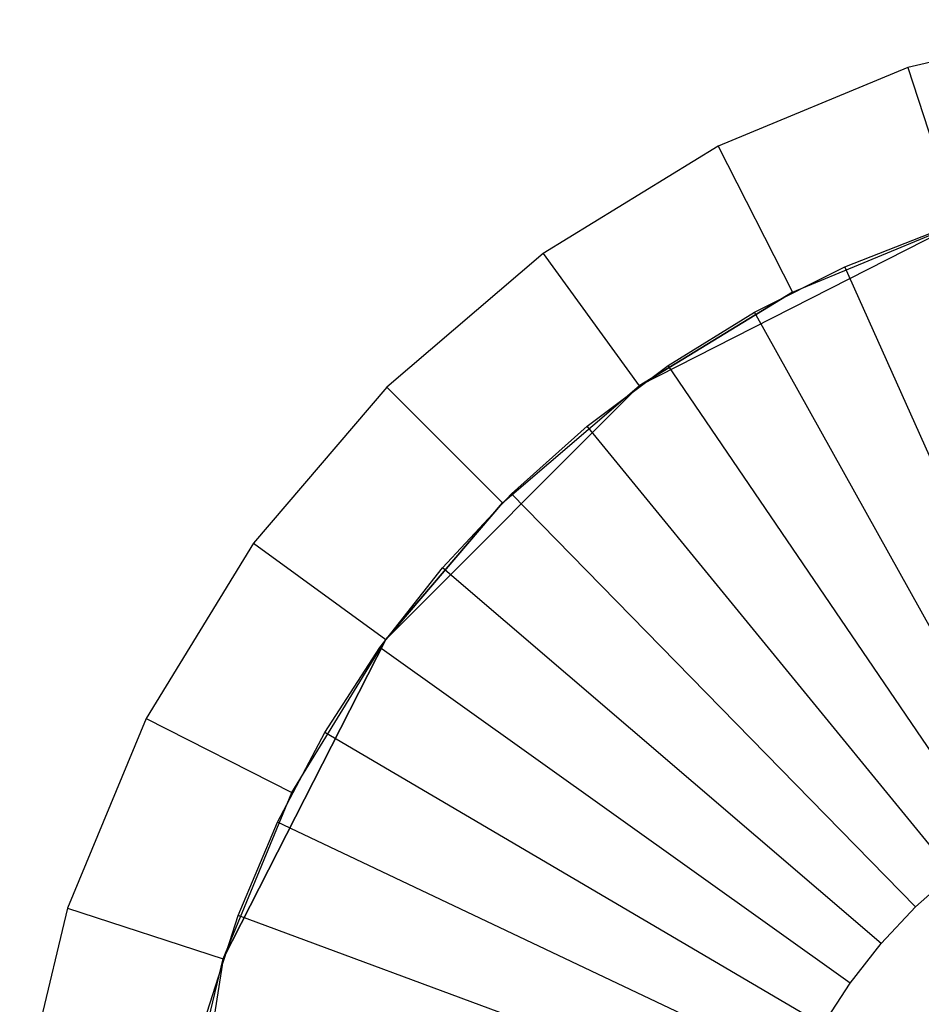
# Model space of a CAD drawing. Extents: x 1 to 115, y -55 to 55.
# Tile 59 of 86: x 51.6 to 54.36, y 46.94 to 49.95. Entities that reach past the tile are written whole.
import ezdxf

# ---------------------------------------------------------------- set-up
doc = ezdxf.new("R2010")
doc.units = 0
doc.header["$LTSCALE"] = 25.4
doc.layers.get('0').update_dxf_attribs({"linetype": 'CONTINUOUS'})

# ---------------------------------------------------------------- blocks, each defined once
blk = doc.blocks.new('NL2500025450_STL')
at = {"color": 0}
for p, q in [((54.9243, 49.9508, 213.8096), (54.3139, 49.8042, 213.8096)), ((54.9243, 49.9508, 213.8096), (54.3139, 49.8042, 213.8096)), ((54.3139, 49.8042, 213.8096), (53.734, 49.564, 213.8096)), ((54.3139, 49.8042, 213.8096), (53.734, 49.564, 213.8096)), ((54.3139, 49.8042, 213.8096), (54.4684, 49.3287, 214.3096)), ((54.3139, 49.8042, 213.8096), (54.4684, 49.3287, 214.3096)), ((53.734, 49.564, 213.8096), (53.1989, 49.2361, 213.8096)), ((53.734, 49.564, 213.8096), (53.1989, 49.2361, 213.8096)), ((53.734, 49.564, 213.8096), (53.961, 49.1185, 214.3096)), ((53.734, 49.564, 213.8096), (53.961, 49.1185, 214.3096)), ((54.4684, 49.3287, 214.8096), (53.4927, 48.8316, 214.8096)), ((54.4684, 49.3287, 214.8096), (53.4927, 48.8316, 214.8096)), ((53.961, 49.1185, 214.3096), (54.4684, 49.3287, 214.8096)), ((53.961, 49.1185, 214.3096), (54.4684, 49.3287, 214.3096)), ((53.961, 49.1185, 214.3096), (54.4684, 49.3287, 214.8096)), ((53.961, 49.1185, 214.3096), (54.4684, 49.3287, 214.3096)), ((54.1217, 49.1953, 213.8096), (54.4097, 49.309, 213.8096)), ((54.1217, 49.1953, 214.2096), (54.4097, 49.309, 214.2096)), ((54.1217, 49.1953, 213.8096), (54.4097, 49.309, 213.8096)), ((54.1217, 49.1953, 214.2096), (54.4097, 49.309, 214.2096)), ((53.1989, 49.2361, 213.8096), (52.7216, 48.8284, 213.8096)), ((53.1989, 49.2361, 213.8096), (52.7216, 48.8284, 213.8096)), ((53.1989, 49.2361, 213.8096), (53.4927, 48.8316, 214.3096)), ((53.1989, 49.2361, 213.8096), (53.4927, 48.8316, 214.3096)), ((53.8449, 49.0566, 213.8096), (54.1217, 49.1953, 213.8096)), ((53.8449, 49.0566, 214.2096), (54.1217, 49.1953, 214.2096)), ((53.8449, 49.0566, 213.8096), (54.1217, 49.1953, 213.8096)), ((53.8449, 49.0566, 214.2096), (54.1217, 49.1953, 214.2096)), ((54.1217, 49.1953, 214.2096), (54.1217, 49.1953, 213.8096)), ((54.1217, 49.1953, 214.2096), (54.1217, 49.1953, 213.8096)), ((54.8423, 47.5833, 215.9753), (54.1217, 49.1953, 214.2096)), ((54.8423, 47.5833, 215.9753), (54.1217, 49.1953, 214.2096)), ((53.4927, 48.8316, 214.3096), (53.961, 49.1185, 214.3096)), ((53.961, 49.1185, 214.3096), (53.4927, 48.8316, 214.8096)), ((53.961, 49.1185, 214.3096), (53.4927, 48.8316, 214.8096)), ((53.4927, 48.8316, 214.3096), (53.961, 49.1185, 214.3096)), ((53.5814, 48.8939, 213.8096), (53.8449, 49.0566, 213.8096)), ((53.5814, 48.8939, 214.2096), (53.8449, 49.0566, 214.2096)), ((53.5814, 48.8939, 213.8096), (53.8449, 49.0566, 213.8096)), ((53.5814, 48.8939, 214.2096), (53.8449, 49.0566, 214.2096)), ((53.8449, 49.0566, 214.2096), (53.8449, 49.0566, 213.8096)), ((53.8449, 49.0566, 214.2096), (53.8449, 49.0566, 213.8096)), ((54.7051, 47.5146, 215.9753), (53.8449, 49.0566, 214.2096)), ((54.7051, 47.5146, 215.9753), (53.8449, 49.0566, 214.2096)), ((53.3334, 48.7086, 213.8096), (53.5814, 48.8939, 213.8096)), ((53.3334, 48.7086, 214.2096), (53.5814, 48.8939, 214.2096)), ((53.3334, 48.7086, 213.8096), (53.5814, 48.8939, 213.8096)), ((53.3334, 48.7086, 214.2096), (53.5814, 48.8939, 214.2096)), ((53.5814, 48.8939, 214.2096), (53.5814, 48.8939, 213.8096)), ((53.5814, 48.8939, 214.2096), (53.5814, 48.8939, 213.8096)), ((54.5745, 47.434, 215.9753), (53.5814, 48.8939, 214.2096)), ((54.5745, 47.434, 215.9753), (53.5814, 48.8939, 214.2096)), ((53.4927, 48.8316, 214.8096), (52.7184, 48.0572, 214.8096)), ((53.4927, 48.8316, 214.8096), (52.7184, 48.0572, 214.8096)), ((53.0751, 48.4749, 214.3096), (53.4927, 48.8316, 214.8096)), ((53.0751, 48.4749, 214.3096), (53.4927, 48.8316, 214.3096)), ((53.0751, 48.4749, 214.3096), (53.4927, 48.8316, 214.8096)), ((53.0751, 48.4749, 214.3096), (53.4927, 48.8316, 214.3096)), ((53.4927, 48.8316, 214.3096), (53.4927, 48.8316, 214.8096)), ((53.4927, 48.8316, 214.3096), (53.4927, 48.8316, 214.8096)), ((52.7216, 48.8284, 213.8096), (52.3139, 48.3511, 213.8096)), ((52.7216, 48.8284, 213.8096), (52.3139, 48.3511, 213.8096)), ((52.7216, 48.8284, 213.8096), (53.0751, 48.4749, 214.3096)), ((52.7216, 48.8284, 213.8096), (53.0751, 48.4749, 214.3096)), ((53.1027, 48.5021, 213.8096), (53.3334, 48.7086, 213.8096)), ((53.1027, 48.5021, 214.2096), (53.3334, 48.7086, 214.2096)), ((53.1027, 48.5021, 213.8096), (53.3334, 48.7086, 213.8096)), ((53.1027, 48.5021, 214.2096), (53.3334, 48.7086, 214.2096)), ((53.3334, 48.7086, 214.2096), (53.3334, 48.7086, 213.8096)), ((53.3334, 48.7086, 214.2096), (53.3334, 48.7086, 213.8096)), ((54.4516, 47.3422, 215.9753), (53.3334, 48.7086, 214.2096)), ((54.4516, 47.3422, 215.9753), (53.3334, 48.7086, 214.2096)), ((52.8911, 48.276, 213.8096), (53.1027, 48.5021, 213.8096)), ((52.8911, 48.276, 214.2096), (53.1027, 48.5021, 214.2096)), ((52.8911, 48.276, 213.8096), (53.1027, 48.5021, 213.8096)), ((52.8911, 48.276, 214.2096), (53.1027, 48.5021, 214.2096)), ((53.1027, 48.5021, 214.2096), (53.1027, 48.5021, 213.8096)), ((53.1027, 48.5021, 214.2096), (53.1027, 48.5021, 213.8096)), ((54.3373, 47.2398, 215.9753), (53.1027, 48.5021, 214.2096)), ((54.3373, 47.2398, 215.9753), (53.1027, 48.5021, 214.2096)), ((52.7184, 48.0572, 214.3096), (53.0751, 48.4749, 214.3096)), ((53.0751, 48.4749, 214.3096), (52.7184, 48.0572, 214.8096)), ((53.0751, 48.4749, 214.3096), (52.7184, 48.0572, 214.8096)), ((52.7184, 48.0572, 214.3096), (53.0751, 48.4749, 214.3096)), ((52.3139, 48.3511, 213.8096), (51.986, 47.816, 213.8096)), ((52.3139, 48.3511, 213.8096), (51.986, 47.816, 213.8096)), ((52.3139, 48.3511, 213.8096), (52.7184, 48.0572, 214.3096)), ((52.3139, 48.3511, 213.8096), (52.7184, 48.0572, 214.3096)), ((52.7003, 48.0321, 213.8096), (52.8911, 48.276, 213.8096)), ((52.7003, 48.0321, 214.2096), (52.8911, 48.276, 214.2096)), ((52.7003, 48.0321, 213.8096), (52.8911, 48.276, 213.8096)), ((52.7003, 48.0321, 214.2096), (52.8911, 48.276, 214.2096)), ((52.8911, 48.276, 214.2096), (52.8911, 48.276, 213.8096)), ((52.8911, 48.276, 214.2096), (52.8911, 48.276, 213.8096)), ((54.2325, 47.1278, 215.9753), (52.8911, 48.276, 214.2096)), ((54.2325, 47.1278, 215.9753), (52.8911, 48.276, 214.2096)), ((52.2213, 47.0816, 214.3096), (52.7184, 48.0572, 214.8096)), ((52.7184, 48.0572, 214.8096), (52.2213, 47.0816, 214.8096)), ((52.2213, 47.0816, 214.3096), (52.7184, 48.0572, 214.8096)), ((52.7184, 48.0572, 214.8096), (52.2213, 47.0816, 214.8096)), ((52.4315, 47.589, 214.3096), (52.7184, 48.0572, 214.8096)), ((52.4315, 47.589, 214.3096), (52.7184, 48.0572, 214.3096)), ((52.4315, 47.589, 214.3096), (52.7184, 48.0572, 214.8096)), ((52.4315, 47.589, 214.3096), (52.7184, 48.0572, 214.3096)), ((52.7184, 48.0572, 214.3096), (52.7184, 48.0572, 214.8096)), ((52.7184, 48.0572, 214.3096), (52.7184, 48.0572, 214.8096)), ((52.5319, 47.7723, 213.8096), (52.7003, 48.0321, 213.8096)), ((52.5319, 47.7723, 214.2096), (52.7003, 48.0321, 214.2096)), ((52.5319, 47.7723, 213.8096), (52.7003, 48.0321, 213.8096)), ((52.5319, 47.7723, 214.2096), (52.7003, 48.0321, 214.2096)), ((52.7003, 48.0321, 214.2096), (52.7003, 48.0321, 213.8096)), ((52.7003, 48.0321, 214.2096), (52.7003, 48.0321, 213.8096)), ((54.1379, 47.0069, 215.9753), (52.7003, 48.0321, 214.2096)), ((54.1379, 47.0069, 215.9753), (52.7003, 48.0321, 214.2096)), ((51.986, 47.816, 213.8096), (51.7458, 47.2361, 213.8096)), ((51.986, 47.816, 213.8096), (51.7458, 47.2361, 213.8096)), ((51.986, 47.816, 213.8096), (52.4315, 47.589, 214.3096)), ((51.986, 47.816, 213.8096), (52.4315, 47.589, 214.3096)), ((52.3871, 47.4986, 213.8096), (52.5319, 47.7723, 213.8096)), ((52.3871, 47.4986, 214.2096), (52.5319, 47.7723, 214.2096)), ((52.3871, 47.4986, 213.8096), (52.5319, 47.7723, 213.8096)), ((52.3871, 47.4986, 214.2096), (52.5319, 47.7723, 214.2096)), ((52.5319, 47.7723, 214.2096), (52.5319, 47.7723, 213.8096)), ((52.5319, 47.7723, 214.2096), (52.5319, 47.7723, 213.8096)), ((54.0545, 46.8782, 215.9753), (52.5319, 47.7723, 214.2096)), ((54.0545, 46.8782, 215.9753), (52.5319, 47.7723, 214.2096)), ((52.2213, 47.0816, 214.3096), (52.4315, 47.589, 214.3096)), ((52.2213, 47.0816, 214.3096), (52.4315, 47.589, 214.3096)), ((52.267, 47.2132, 213.8096), (52.3871, 47.4986, 213.8096)), ((52.267, 47.2132, 214.2096), (52.3871, 47.4986, 214.2096)), ((52.267, 47.2132, 213.8096), (52.3871, 47.4986, 213.8096)), ((52.267, 47.2132, 214.2096), (52.3871, 47.4986, 214.2096)), ((52.3871, 47.4986, 214.2096), (52.3871, 47.4986, 213.8096)), ((52.3871, 47.4986, 214.2096), (52.3871, 47.4986, 213.8096)), ((53.9827, 46.7426, 215.9753), (52.3871, 47.4986, 214.2096)), ((53.9827, 46.7426, 215.9753), (52.3871, 47.4986, 214.2096)), ((54.3373, 47.2398, 215.9753), (54.4516, 47.3422, 215.9753)), ((51.7458, 47.2361, 213.8096), (51.5992, 46.6257, 213.8096)), ((51.7458, 47.2361, 213.8096), (51.5992, 46.6257, 213.8096)), ((51.7458, 47.2361, 213.8096), (52.2213, 47.0816, 214.3096)), ((51.7458, 47.2361, 213.8096), (52.2213, 47.0816, 214.3096)), ((54.2325, 47.1278, 215.9753), (54.3373, 47.2398, 215.9753)), ((52.1726, 46.9183, 213.8096), (52.267, 47.2132, 213.8096)), ((52.1726, 46.9183, 214.2096), (52.267, 47.2132, 214.2096)), ((52.1726, 46.9183, 213.8096), (52.267, 47.2132, 213.8096)), ((52.1726, 46.9183, 214.2096), (52.267, 47.2132, 214.2096)), ((52.267, 47.2132, 214.2096), (52.267, 47.2132, 213.8096)), ((52.267, 47.2132, 214.2096), (52.267, 47.2132, 213.8096)), ((53.9232, 46.6012, 215.9753), (52.267, 47.2132, 214.2096)), ((53.9232, 46.6012, 215.9753), (52.267, 47.2132, 214.2096)), ((54.1379, 47.0069, 215.9753), (54.2325, 47.1278, 215.9753)), ((52.2213, 47.0816, 214.8096), (52.05, 46, 214.8096)), ((52.2213, 47.0816, 214.8096), (52.05, 46, 214.8096)), ((52.0931, 46.5475, 214.3096), (52.2213, 47.0816, 214.8096)), ((52.0931, 46.5475, 214.3096), (52.2213, 47.0816, 214.8096)), ((52.0931, 46.5475, 214.3096), (52.2213, 47.0816, 214.3096)), ((52.0931, 46.5475, 214.3096), (52.2213, 47.0816, 214.3096)), ((52.2213, 47.0816, 214.3096), (52.2213, 47.0816, 214.8096)), ((52.2213, 47.0816, 214.3096), (52.2213, 47.0816, 214.8096)), ((54.0545, 46.8782, 215.9753), (54.1379, 47.0069, 215.9753))]:
    blk.add_line(p, q, dxfattribs=at)

msp = doc.modelspace()

# ---------------------------------------------------------------- block references
at = {"color": 0}
msp.add_blockref('NL2500025450_STL', (0, 0, 200), dxfattribs=at)

doc.saveas('drawing.dxf')
